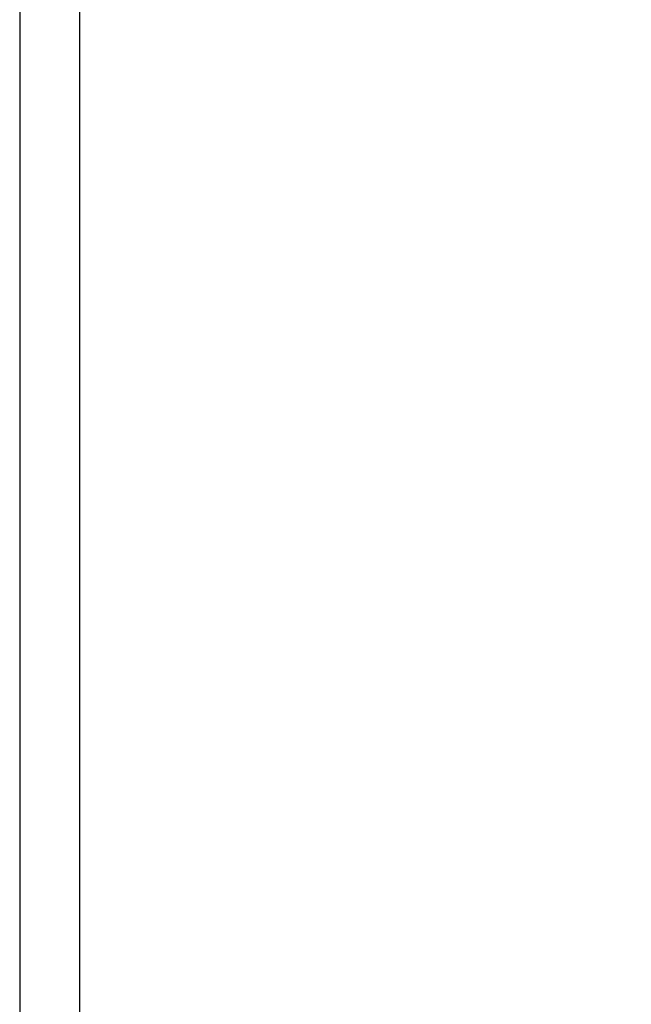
# Model space of a CAD drawing. Header units: millimetres. Extents: x -60 to 402, y -73 to 85.
# Tile 49 of 105: x 138 to 143.13, y 8.25 to 16.5. Entities that reach past the tile are written whole.
import ezdxf

# ---------------------------------------------------------------- set-up
doc = ezdxf.new("R2010")
doc.units = ezdxf.units.MM
doc.layers.add('DIM', color=4, linetype='Continuous')
doc.layers.add('OUT', color=3, linetype='Continuous')
doc.styles.add('DIM-7', font='SIMPLEX.shx', dxfattribs={"width": 0.7, "bigfont": 'chineset.shx'})
doc.dimstyles.new('CNS', dxfattribs={"dimtxt": 3.5, "dimasz": 2.5, "dimexe": 1, "dimexo": 1.5, "dimgap": 0.09, "dimtad": 0, "dimdsep": 46, "dimtxsty": 'DIM-7', "dimcen": 0.09, "dimclrd": 1, "dimclre": 1, "dimclrt": 4, "dimadec": 0, "dimazin": 0, "dimtfac": 1, "dimtix": 1, "dimtmove": 2, "dimatfit": 3, "dimfxl": 1, "dimtvp": 0.971429, "dimtolj": 1, "dimarcsym": 0})

# ---------------------------------------------------------------- blocks, each defined once
blk = doc.blocks.new('*D8')
at = {"layer": 'DEFPOINTS', "color": 0}
for p in [(138, 33), (138, -33), (189.2303, -33)]:
    blk.add_point(p, dxfattribs=at)
at = {"layer": 'DIM', "color": 0, "lineweight": -2}
for p, q in [((139.5, 33), (190.2303, 33)), ((189.2303, 30.5), (189.2303, -30.5)), ((139.5, -33), (190.2303, -33))]:
    blk.add_line(p, q, dxfattribs=at)
at = {"layer": 'DIM', "color": 0}
for points in [[(188.8136, 30.5), (189.6469, 30.5), (189.2303, 33)], [(188.8136, -30.5), (189.6469, -30.5), (189.2303, -33)]]:
    blk.add_solid(points, dxfattribs=at)
at = {"layer": 'DIM', "color": 0, "insert": (184.4703, 0), "char_height": 3.5, "attachment_point": 5, "rotation": 90, "style": 'DIM-7'}
blk.add_mtext('\\A1;%%C66{\\H2.100000;\\S-0.01^ -0.029;}', dxfattribs=at)

msp = doc.modelspace()

# ---------------------------------------------------------------- linework, layer by layer
at = {"layer": 'OUT', "color": 0, "linetype": 'Continuous'}
for p, q in [((138, 33), (138, 0)), ((138.5, 26), (138.5, 0))]:
    msp.add_line(p, q, dxfattribs=at)

# ---------------------------------------------------------------- dimensions: what is measured, and where the dimension line sits
at = {"layer": 'DIM', "color": 0}
dim = msp.add_linear_dim(base=(189.2303, -33), p1=(138, 33), p2=(138, -33), angle=90, text='%%C<>', dimstyle='CNS', override={"dimclrd": 0, "dimclre": 0, "dimclrt": 0, "dimtol": 1, "dimtp": -0.01, "dimtm": 0.029, "dimtfac": 0.6, "dimtdec": 3, "dimtmove": 0}, dxfattribs=at)
dim.commit()
dim.dimension.update_dxf_attribs({"geometry": '*D8', "text_midpoint": (184.4703, 0)})

doc.saveas('drawing.dxf')
